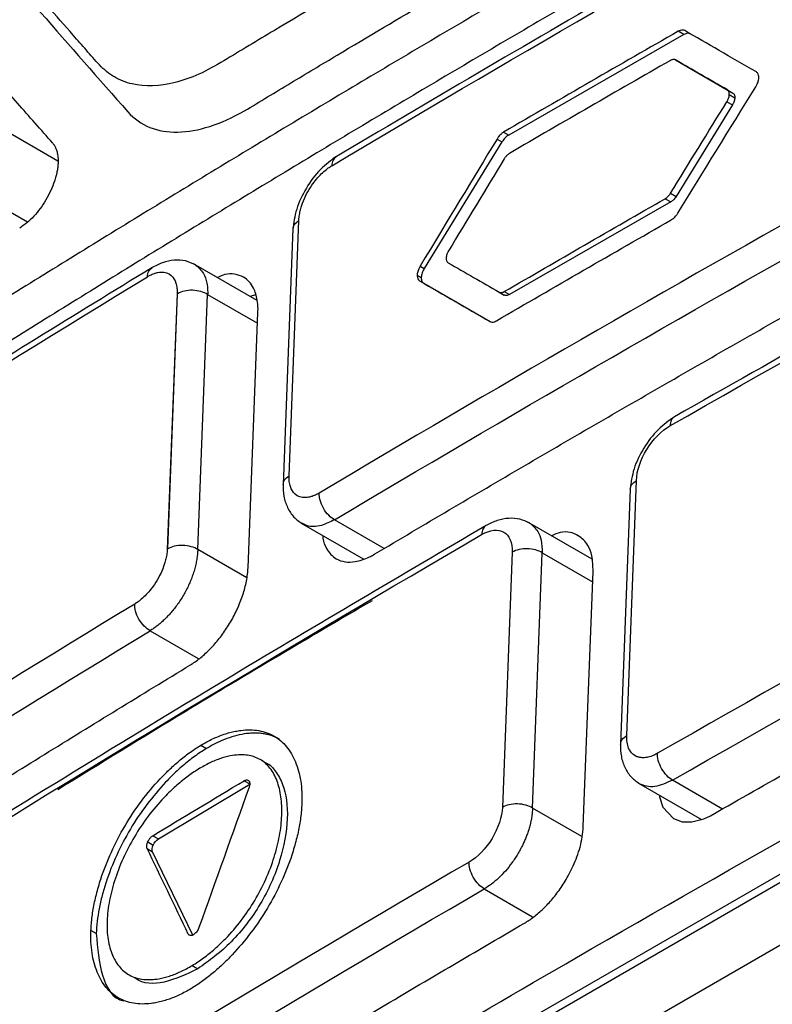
# Model space of a CAD drawing. Header units: millimetres. Extents: x 145 to 933, y -105 to 949.
# Tile 56 of 157: x 789.28 to 796.35, y 153.29 to 162.53. Entities that reach past the tile are written whole.
import ezdxf

# ---------------------------------------------------------------- set-up
doc = ezdxf.new("R2010")
doc.units = ezdxf.units.MM

msp = doc.modelspace()

# ---------------------------------------------------------------- linework, layer by layer
at = {"color": 7, "linetype": 'Continuous', "lineweight": 25}
for p, q in [((795.5214, 162.3948), (793.8752, 161.4512)), ((795.5214, 162.3948), (795.4683, 162.4254)), ((795.4427, 162.1565), (795.4958, 162.1259)), ((795.4958, 162.1259), (795.9806, 161.8459)), ((795.9292, 161.8755), (795.9806, 161.8459)), ((795.9476, 161.8315), (795.9989, 161.8019)), ((795.925, 161.7642), (795.9763, 161.7345)), ((795.9763, 161.7345), (795.448, 160.8738)), ((793.828, 161.4784), (793.8752, 161.4512)), ((793.8123, 161.3869), (793.0828, 160.1985)), ((793.7656, 161.4138), (793.8123, 161.3869)), ((795.3976, 160.8224), (793.8818, 159.9535)), ((795.3447, 160.8529), (795.3976, 160.8224)), ((795.3952, 160.9043), (795.448, 160.8738)), ((791.8125, 158.2515), (791.9047, 160.6476)), ((791.8487, 160.5734), (791.756, 158.1644)), ((791.5143, 159.8963), (790.9163, 160.2415)), ((793.0441, 160.2208), (793.0828, 160.1985)), ((793.0162, 160.1363), (793.0546, 160.1142)), ((793.0389, 160.0816), (793.0775, 160.0593)), ((793.0775, 160.0593), (793.7005, 159.6995)), ((790.7617, 159.9589), (790.6687, 157.563)), ((790.6722, 157.565), (790.7651, 159.961)), ((790.9549, 157.5582), (791.0478, 159.9542)), ((791.5013, 159.9511), (791.4442, 159.9351)), ((793.7861, 159.9754), (793.8332, 159.9482)), ((793.8343, 159.9809), (793.8818, 159.9535)), ((791.4273, 157.3875), (791.5202, 159.7835)), ((794.9837, 155.8108), (795.0752, 158.2075)), ((795.0163, 158.1264), (794.9248, 155.7296)), ((791.9255, 157.8071), (792.5091, 157.4701)), ((794.6581, 157.4685), (794.0554, 157.8164)), ((793.9076, 157.5335), (793.8163, 155.1368)), ((794.0993, 155.1301), (794.1908, 157.5268)), ((794.5765, 154.9567), (794.6679, 157.3535)), ((785.3979, 147.4787), (801.8009, 156.9482)), ((800.7003, 156.978), (786.6222, 148.8507)), ((800.6486, 156.8675), (786.5704, 148.7401)), ((790.9832, 155.7197), (791.0362, 155.6891)), ((795.0935, 155.3652), (795.6849, 155.0239)), ((790.5847, 154.8402), (791.4429, 155.3559)), ((790.485, 154.8126), (790.5369, 154.7827)), ((790.5326, 154.8703), (790.5847, 154.8402)), ((790.4791, 154.7493), (790.531, 154.7193)), ((790.9088, 153.9375), (790.531, 154.7193)), ((790.0008, 153.9516), (789.9516, 153.98)), ((790.9662, 154.0075), (790.9627, 153.9987)), ((790.9147, 153.9406), (790.908, 153.937)), ((790.9029, 153.6515), (790.9558, 153.6209))]:
    msp.add_line(p, q, dxfattribs=at)
at = {"color": 8, "linetype": 'Continuous', "lineweight": 25}
for p, q in [((789.6414, 161.2043), (789.0763, 161.5305)), ((788.8489, 160.9292), (789.3547, 160.6372)), ((791.0478, 159.9542), (791.5163, 159.6837)), ((792.7067, 157.5674), (792.2388, 157.8375)), ((791.4155, 157.2923), (790.9549, 157.5582)), ((794.1908, 157.5268), (794.6641, 157.2536)), ((790.5073, 156.7961), (790.9601, 156.5347)), ((791.3901, 155.3863), (791.4424, 155.3562)), ((795.8831, 155.1208), (795.4135, 155.3919)), ((794.5638, 154.8619), (794.0993, 155.1301)), ((793.6457, 154.3714), (794.0995, 154.1094))]:
    msp.add_line(p, q, dxfattribs=at)
at = {"color": 7, "linetype": 'Continuous', "lineweight": 25, "flags": 128}
msp.add_lwpolyline([(795.2914, 155.251), (795.2925, 155.2354), (795.3244, 155.1388), (795.4231, 155.0307), (795.5039, 155.0019), (795.5954, 155.0003), (795.7085, 155.0301), (795.7703, 155.0587), (795.7865, 155.0674), (795.7909, 155.0698), (795.7922, 155.0705), (795.7926, 155.0707), (795.7929, 155.0708), (795.7929, 155.0708)], dxfattribs=at)
at = {"color": 7, "linetype": 'Continuous', "lineweight": 25}
msp.add_arc((790.761, 157.4111), 0.1777, 119.9942, 121.27276, dxfattribs=at)
for points, knots in [([(801.1604, 171.0309), (800.7377, 170.2394), (800.2143, 169.2465), (799.6451, 168.1497), (799.4904, 167.8502), (799.3874, 167.6505), (799.3368, 167.5502), (799.2314, 167.3514), (799.1751, 167.2534), (799.0529, 167.0637), (798.8569, 166.7876), (798.5545, 166.4652), (798.3122, 166.2744), (798.149, 166.1603), (798.0664, 166.1111), (797.8189, 165.9729), (797.6541, 165.8824), (797.1605, 165.6079), (796.1763, 165.0572), (794.5509, 164.1305), (792.9458, 163.1922), (791.9918, 162.624), (791.5163, 162.339), (791.358, 162.243), (791.1212, 162.1016), (791.0427, 162.058), (790.8892, 161.9893), (790.6639, 161.9102), (790.3923, 161.9011), (790.2237, 161.9666), (790.1207, 162.0263), (790.0744, 162.065), (789.9895, 162.154), (789.9493, 162.2018), (789.8674, 162.2948), (789.7448, 162.4342), (789.2972, 162.944), (788.8969, 163.4035), (788.5808, 163.7686)], [0, 0, 0, 0, 0.125, 0.15625, 0.171875, 0.171875, 0.1875, 0.1875, 0.203125, 0.203125, 0.21875, 0.25, 0.265625, 0.265625, 0.28125, 0.28125, 0.3125, 0.3125, 0.375, 0.5, 0.625, 0.6875, 0.6875, 0.71875, 0.71875, 0.734375, 0.734375, 0.75, 0.78125, 0.796875, 0.796875, 0.8125, 0.8125, 0.828125, 0.828125, 0.84375, 0.875, 1, 1, 1, 1]), ([(805.3677, 169.0229), (805.1194, 168.8968), (804.6228, 168.6446), (803.8819, 168.2639), (803.1438, 167.8815), (802.409, 167.4973), (801.6773, 167.1112), (800.9487, 166.7234), (800.2233, 166.3337), (799.501, 165.9422), (798.7819, 165.5489), (798.066, 165.1537), (797.3532, 164.7568), (796.6435, 164.358), (795.937, 163.9574), (795.2337, 163.555), (794.5335, 163.1508), (793.8364, 162.7447), (793.1425, 162.3369), (792.4518, 161.9272), (791.7642, 161.5157), (791.0797, 161.1024), (790.3984, 160.6872), (789.7203, 160.2703), (789.0453, 159.8515), (788.3734, 159.4309), (787.7047, 159.0085), (787.0392, 158.5842), (786.3768, 158.1582), (785.7174, 157.7304), (785.2805, 157.4437), (785.0621, 157.3004)], [0, 0, 0, 0, 0.034527, 0.069044, 0.103552, 0.138053, 0.172546, 0.207033, 0.241513, 0.275989, 0.31046, 0.344927, 0.379391, 0.413852, 0.448312, 0.482771, 0.517229, 0.551688, 0.586148, 0.620609, 0.655073, 0.68954, 0.724011, 0.758487, 0.792967, 0.827454, 0.861947, 0.896448, 0.930956, 0.965473, 1, 1, 1, 1]), ([(805.7225, 168.818), (805.4745, 168.6921), (804.9785, 168.4402), (804.2382, 168.06), (803.5006, 167.6779), (802.7661, 167.2939), (802.0346, 166.908), (801.3061, 166.5202), (800.5807, 166.1305), (799.8582, 165.7389), (799.1389, 165.3455), (798.4226, 164.9502), (797.7094, 164.553), (796.9993, 164.154), (796.2924, 163.7531), (795.5885, 163.3504), (794.8878, 162.9459), (794.1903, 162.5396), (793.4959, 162.1315), (792.8048, 161.7215), (792.1168, 161.3098), (791.432, 160.8963), (790.7505, 160.481), (790.0722, 160.064), (789.3972, 159.6451), (788.7255, 159.2246), (788.057, 158.8023), (787.3918, 158.3783), (786.7301, 157.9525), (786.0714, 157.5251), (785.6351, 157.2387), (785.4169, 157.0955)], [0, 0, 0, 0, 0.034483, 0.068965, 0.103448, 0.137931, 0.172413, 0.206896, 0.241379, 0.275862, 0.310344, 0.344827, 0.37931, 0.413793, 0.448276, 0.482759, 0.517241, 0.551724, 0.586207, 0.62069, 0.655173, 0.689656, 0.724138, 0.758621, 0.793104, 0.827587, 0.862069, 0.896552, 0.931035, 0.965517, 1, 1, 1, 1]), ([(791.3938, 161.6785), (791.4658, 161.7196), (791.5383, 161.7657), (791.683, 161.8529), (791.9001, 161.9836), (792.408, 162.2878), (793.4281, 162.8938), (794.898, 163.7522), (796.3849, 164.6008), (797.4346, 165.1897), (797.9616, 165.4829), (798.188, 165.6083), (798.3012, 165.6709), (798.339, 165.6917), (798.4146, 165.7326), (798.4524, 165.7531), (798.4901, 165.775)], [0, 0, 0, 0, 0.03125, 0.03125, 0.0625, 0.125, 0.25, 0.5, 0.75, 0.875, 0.9375, 0.96875, 0.96875, 0.984375, 0.984375, 1, 1, 1, 1]), ([(797.2405, 164.1255), (796.475, 163.6943), (794.7832, 162.7413), (793.1312, 161.7654), (792.2267, 161.231)], [0, 0, 0, 0, 0.4524809, 1, 1, 1, 1]), ([(788.7418, 163.4581), (788.986, 163.1732), (789.4953, 162.5791), (790.0235, 161.9811), (790.2985, 161.6698)], [0, 0, 0, 0, 0.479458, 1, 1, 1, 1]), ([(789.5922, 161.3748), (789.4818, 161.5006), (789.2609, 161.7521), (788.9336, 162.1268), (788.6095, 162.4994), (788.2887, 162.8697), (788.0774, 163.115), (787.9719, 163.2375)], [0, 0, 0, 0, 0.20056, 0.400837, 0.600833, 0.800553, 1, 1, 1, 1]), ([(795.5821, 162.4014), (795.578, 162.4032), (795.5699, 162.4069), (795.5549, 162.407), (795.5386, 162.4036), (795.5272, 162.3977), (795.5214, 162.3948)], [0, 0, 0, 0, 0.248449, 0.498761, 0.748885, 1, 1, 1, 1]), ([(795.4106, 162.1586), (795.4079, 162.1577), (795.4025, 162.1559), (795.3969, 162.1528), (795.394, 162.1512)], [0, 0, 0, 0, 0.487125, 1, 1, 1, 1]), ([(795.4318, 162.1604), (795.4285, 162.1608), (795.4219, 162.1616), (795.4144, 162.1596), (795.4106, 162.1586)], [0, 0, 0, 0, 0.501306, 1, 1, 1, 1]), ([(795.4427, 162.1565), (795.441, 162.1574), (795.4376, 162.1592), (795.4337, 162.16), (795.4318, 162.1604)], [0, 0, 0, 0, 0.512853, 1, 1, 1, 1]), ([(795.9391, 161.8667), (795.9377, 161.8684), (795.9348, 161.872), (795.9311, 161.8743), (795.9292, 161.8755)], [0, 0, 0, 0, 0.4870954, 1, 1, 1, 1]), ([(795.9468, 161.847), (795.9461, 161.8508), (795.9446, 161.8584), (795.9409, 161.8639), (795.9391, 161.8667)], [0, 0, 0, 0, 0.501385, 1, 1, 1, 1]), ([(795.945, 161.8116), (795.9457, 161.8149), (795.9471, 161.8218), (795.9474, 161.8282), (795.9476, 161.8315)], [0, 0, 0, 0, 0.486706, 1, 1, 1, 1]), ([(795.9476, 161.8315), (795.9477, 161.8343), (795.9478, 161.8397), (795.9471, 161.8446), (795.9468, 161.847)], [0, 0, 0, 0, 0.512891, 1, 1, 1, 1]), ([(795.9806, 161.8459), (795.9836, 161.8438), (795.9894, 161.8397), (795.9953, 161.8297), (795.9988, 161.8172), (795.9989, 161.8071), (795.9989, 161.8019)], [0, 0, 0, 0, 0.254753, 0.499544, 0.744569, 1, 1, 1, 1]), ([(800.8523, 161.8041), (800.0252, 161.3576), (798.1974, 160.3708), (796.4107, 159.3591), (795.4325, 158.8051)], [0, 0, 0, 0, 0.452481, 1, 1, 1, 1]), ([(795.925, 161.7642), (795.9268, 161.7672), (795.9303, 161.773), (795.9333, 161.7791), (795.9347, 161.7821)], [0, 0, 0, 0, 0.512675, 1, 1, 1, 1]), ([(795.9347, 161.7821), (795.9369, 161.787), (795.9414, 161.797), (795.9438, 161.8067), (795.945, 161.8116)], [0, 0, 0, 0, 0.500779, 1, 1, 1, 1]), ([(795.9989, 161.8019), (795.9985, 161.7965), (795.9976, 161.7859), (795.993, 161.7688), (795.9861, 161.7514), (795.9796, 161.7402), (795.9763, 161.7345)], [0, 0, 0, 0, 0.2557051, 0.5008111, 0.745499, 1, 1, 1, 1]), ([(790.2989, 161.6693), (790.4152, 161.5375), (790.5776, 161.4751), (790.9558, 161.4825), (791.1714, 161.5513), (791.3938, 161.6785)], [0, 0, 0, 0, 0.5, 0.5, 1, 1, 1, 1]), ([(789.5923, 161.3748), (789.5981, 161.3674), (789.6097, 161.3528), (789.6231, 161.3258), (789.6349, 161.2903), (789.6433, 161.2445), (789.6428, 161.2051), (789.6425, 161.1854)], [0, 0, 0, 0, 0.166973, 0.333315, 0.500769, 0.750658, 1, 1, 1, 1]), ([(793.8752, 161.4512), (793.8695, 161.4475), (793.8581, 161.4403), (793.8414, 161.425), (793.8257, 161.4072), (793.8168, 161.3937), (793.8123, 161.3869)], [0, 0, 0, 0, 0.248298, 0.498575, 0.748682, 1, 1, 1, 1]), ([(793.8836, 161.2793), (793.8811, 161.2778), (793.8763, 161.2748), (793.8715, 161.2711), (793.8692, 161.2693)], [0, 0, 0, 0, 0.512688, 1, 1, 1, 1]), ([(789.6425, 161.1854), (789.6416, 161.1723), (789.6397, 161.1462), (789.6327, 161.1047), (789.6226, 161.0618), (789.605, 161.0032), (789.5759, 160.929), (789.5304, 160.8422), (789.4761, 160.7603), (789.4149, 160.6869), (789.3494, 160.6229), (789.3046, 160.5922), (789.2823, 160.5769)], [0, 0, 0, 0, 0.0622769, 0.1242985, 0.1866789, 0.2500215, 0.375751, 0.5000014, 0.6242989, 0.749618, 0.8752748, 1, 1, 1, 1]), ([(792.2602, 161.2509), (792.2079, 161.2136), (792.1035, 161.1389), (791.9686, 160.9562), (791.8718, 160.7514), (791.8562, 160.6252), (791.8483, 160.562)], [0, 0, 0, 0, 0.250397, 0.49988, 0.749658, 1, 1, 1, 1]), ([(793.8471, 161.2469), (793.8448, 161.2439), (793.84, 161.2378), (793.8358, 161.2311), (793.8337, 161.2276)], [0, 0, 0, 0, 0.4868639, 1, 1, 1, 1]), ([(793.8692, 161.2693), (793.8653, 161.266), (793.8576, 161.2595), (793.8506, 161.2511), (793.8471, 161.2469)], [0, 0, 0, 0, 0.500892, 1, 1, 1, 1]), ([(791.9047, 160.6476), (791.9053, 160.6579), (791.9069, 160.6836), (791.9141, 160.7256), (791.9255, 160.7705), (791.9444, 160.8275), (791.9754, 160.8982), (792.0205, 160.9737), (792.0681, 161.0364), (792.1146, 161.087), (792.1527, 161.1207), (792.1858, 161.146), (792.2025, 161.1565), (792.2135, 161.1635)], [0, 0, 0, 0, 0.057261, 0.142831, 0.219808, 0.285746, 0.428412, 0.571053, 0.678086, 0.785198, 0.892427, 0.92882, 1, 1, 1, 1]), ([(795.3447, 160.8529), (795.3473, 160.8544), (795.3521, 160.8573), (795.357, 160.861), (795.3593, 160.8628)], [0, 0, 0, 0, 0.512971, 1, 1, 1, 1]), ([(795.3593, 160.8628), (795.3632, 160.8661), (795.3711, 160.8726), (795.3781, 160.881), (795.3816, 160.8852)], [0, 0, 0, 0, 0.50088, 1, 1, 1, 1]), ([(795.3816, 160.8852), (795.384, 160.8881), (795.3888, 160.8942), (795.393, 160.9009), (795.3952, 160.9043)], [0, 0, 0, 0, 0.486644, 1, 1, 1, 1]), ([(795.448, 160.8738), (795.4444, 160.8683), (795.4373, 160.8574), (795.4248, 160.8432), (795.4115, 160.8311), (795.4023, 160.8253), (795.3976, 160.8224)], [0, 0, 0, 0, 0.255373, 0.500381, 0.745193, 1, 1, 1, 1]), ([(792.6183, 157.5164), (792.8507, 157.6543), (793.3155, 157.9303), (794.0167, 158.3419), (794.7207, 158.7519), (795.4278, 159.1601), (796.1381, 159.5666), (796.8511, 159.9713), (797.329, 160.2397), (797.568, 160.3739)], [0, 0, 0, 0, 0.142864, 0.285721, 0.428574, 0.571426, 0.714279, 0.857136, 1, 1, 1, 1]), ([(793.3106, 160.3638), (793.3089, 160.3608), (793.3054, 160.3549), (793.3025, 160.3488), (793.3011, 160.3459)], [0, 0, 0, 0, 0.512768, 1, 1, 1, 1]), ([(790.933, 160.2319), (790.9027, 160.2461), (790.8423, 160.2745), (790.7354, 160.2797), (790.6254, 160.2585), (790.5552, 160.2213), (790.5207, 160.2031)], [0, 0, 0, 0, 0.256087, 0.510679, 0.759857, 1, 1, 1, 1]), ([(793.2883, 160.2963), (793.2882, 160.2935), (793.2881, 160.2881), (793.2888, 160.2832), (793.2891, 160.2808)], [0, 0, 0, 0, 0.51301, 1, 1, 1, 1]), ([(793.2909, 160.3162), (793.2902, 160.3128), (793.2889, 160.306), (793.2885, 160.2996), (793.2883, 160.2963)], [0, 0, 0, 0, 0.486867, 1, 1, 1, 1]), ([(793.2891, 160.2808), (793.2898, 160.277), (793.2913, 160.2694), (793.2949, 160.2639), (793.2967, 160.2612)], [0, 0, 0, 0, 0.501455, 1, 1, 1, 1]), ([(793.3011, 160.3459), (793.2989, 160.3409), (793.2945, 160.3309), (793.2921, 160.3211), (793.2909, 160.3162)], [0, 0, 0, 0, 0.500993, 1, 1, 1, 1]), ([(793.2967, 160.2612), (793.2981, 160.2595), (793.3009, 160.256), (793.3045, 160.2536), (793.3064, 160.2525)], [0, 0, 0, 0, 0.487096, 1, 1, 1, 1]), ([(790.5247, 160.2055), (789.7999, 159.7608), (788.1981, 158.778), (786.6369, 157.7736), (785.7821, 157.2237)], [0, 0, 0, 0, 0.452481, 1, 1, 1, 1]), ([(793.0828, 160.1985), (793.0789, 160.1915), (793.0709, 160.1775), (793.0623, 160.1557), (793.0562, 160.1341), (793.0551, 160.1208), (793.0546, 160.1142)], [0, 0, 0, 0, 0.248327, 0.498756, 0.749012, 1, 1, 1, 1]), ([(790.4822, 160.1206), (790.4907, 160.1255), (790.5126, 160.1382), (790.5459, 160.152), (790.5793, 160.1611), (790.6383, 160.1684), (790.706, 160.1469), (790.7473, 160.0783), (790.7588, 160.0245), (790.7621, 159.9896), (790.7619, 159.9708), (790.7617, 159.9589)], [0, 0, 0, 0, 0.056063, 0.143231, 0.221616, 0.286588, 0.570575, 0.784555, 0.892118, 0.932128, 1, 1, 1, 1]), ([(791.5202, 159.7835), (791.5202, 159.7847), (791.5206, 159.7964), (791.5212, 159.8372), (791.5145, 159.9192), (791.4791, 160.0326), (791.4036, 160.116), (791.3049, 160.1463), (791.2216, 160.1508), (791.1631, 160.1238), (791.1393, 160.1128)], [0, 0, 0, 0, 0.004407, 0.043343, 0.155172, 0.33525, 0.583198, 0.744832, 0.89595, 1, 1, 1, 1]), ([(793.0546, 160.1142), (793.0546, 160.1078), (793.0547, 160.0952), (793.059, 160.0796), (793.0664, 160.0671), (793.0738, 160.0619), (793.0775, 160.0593)], [0, 0, 0, 0, 0.255109, 0.500032, 0.744938, 1, 1, 1, 1]), ([(791.0478, 159.9542), (791.0109, 159.9773), (790.9588, 159.9916), (790.8542, 159.9941), (790.8021, 159.9824), (790.7651, 159.961)], [0, 0, 0, 0, 0.5, 0.5, 1, 1, 1, 1]), ([(793.7861, 159.9754), (793.7878, 159.9745), (793.7912, 159.9727), (793.795, 159.9719), (793.7969, 159.9715)], [0, 0, 0, 0, 0.513002, 1, 1, 1, 1]), ([(793.7969, 159.9715), (793.8002, 159.9711), (793.8067, 159.9704), (793.8142, 159.9724), (793.8179, 159.9735)], [0, 0, 0, 0, 0.50124, 1, 1, 1, 1]), ([(793.8179, 159.9735), (793.8205, 159.9744), (793.8259, 159.9763), (793.8315, 159.9793), (793.8343, 159.9809)], [0, 0, 0, 0, 0.4869302, 1, 1, 1, 1]), ([(793.8818, 159.9535), (793.8771, 159.9511), (793.868, 159.9463), (793.855, 159.9433), (793.8431, 159.9436), (793.8366, 159.9467), (793.8332, 159.9482)], [0, 0, 0, 0, 0.254905, 0.49974, 0.744709, 1, 1, 1, 1]), ([(795.4325, 158.8051), (795.3798, 158.7684), (795.2746, 158.6949), (795.1389, 158.5153), (795.041, 158.3135), (795.0245, 158.1881), (795.0163, 158.1253)], [0, 0, 0, 0, 0.250196, 0.49966, 0.749517, 1, 1, 1, 1]), ([(795.0752, 158.2075), (795.0786, 158.2964), (795.1145, 158.4033), (795.231, 158.5931), (795.3108, 158.6746), (795.3904, 158.7201)], [0, 0, 0, 0, 0.5, 0.5, 1, 1, 1, 1]), ([(792.0957, 158.0883), (792.087, 158.0834), (792.0649, 158.0709), (792.0311, 158.0572), (791.9973, 158.0484), (791.9375, 158.0414), (791.869, 158.0632), (791.8272, 158.1321), (791.815, 158.1881), (791.812, 158.2234), (791.8123, 158.2423), (791.8125, 158.2515)], [0, 0, 0, 0, 0.056413, 0.143298, 0.221965, 0.286708, 0.570718, 0.784647, 0.892169, 0.947489, 1, 1, 1, 1]), ([(791.7565, 158.1751), (791.7574, 158.1357), (791.7592, 158.0556), (791.7955, 157.9486), (791.8539, 157.8579), (791.9094, 157.8196), (791.9372, 157.8003)], [0, 0, 0, 0, 0.241483, 0.490683, 0.744532, 1, 1, 1, 1]), ([(792.2388, 157.8375), (792.2216, 157.8472), (792.2029, 157.8614), (792.1668, 157.8984), (792.1495, 157.9213), (792.1213, 157.9707), (792.1105, 157.9971), (792.0974, 158.0463), (792.095, 158.0691), (792.0957, 158.0883)], [0, 0, 0, 0, 0.25, 0.25, 0.5, 0.5, 0.75, 0.75, 1, 1, 1, 1]), ([(795.7929, 155.0708), (796.0471, 155.2157), (796.5554, 155.5055), (797.322, 155.9377), (798.0916, 156.3681), (798.8646, 156.7967), (799.6409, 157.2232), (800.4203, 157.648), (800.9426, 157.9295), (801.2038, 158.0703)], [0, 0, 0, 0, 0.142841, 0.285682, 0.428528, 0.571379, 0.71424, 0.857113, 1, 1, 1, 1]), ([(793.6634, 157.7838), (792.8698, 157.3175), (791.116, 156.2868), (789.4051, 155.2323), (788.4684, 154.6549)], [0, 0, 0, 0, 0.452481, 1, 1, 1, 1]), ([(794.0738, 157.8058), (794.0437, 157.82), (793.9837, 157.8484), (793.8777, 157.855), (793.7683, 157.8361), (793.6979, 157.801), (793.6634, 157.7838)], [0, 0, 0, 0, 0.255853, 0.510207, 0.759405, 1, 1, 1, 1]), ([(792.1285, 157.6899), (792.129, 157.6813), (792.1317, 157.6325), (792.1693, 157.5499), (792.2392, 157.471), (792.3362, 157.4388), (792.4409, 157.4401), (792.5328, 157.4706), (792.595, 157.5035), (792.6115, 157.5128), (792.6161, 157.5153), (792.6176, 157.5161), (792.6181, 157.5163), (792.6183, 157.5164)], [0, 0, 0, 0, 0.033533, 0.191344, 0.42417, 0.581709, 0.730247, 0.929028, 0.98055, 0.994279, 0.998137, 0.999317, 1, 1, 1, 1]), ([(793.6211, 157.6987), (793.6994, 157.7443), (793.7761, 157.7531), (793.8819, 157.692), (793.911, 157.6228), (793.9076, 157.5335)], [0, 0, 0, 0, 0.5, 0.5, 1, 1, 1, 1]), ([(794.6679, 157.3535), (794.6664, 157.404), (794.6635, 157.4966), (794.6166, 157.6136), (794.5256, 157.704), (794.4025, 157.7398), (794.3061, 157.6992), (794.2785, 157.6876)], [0, 0, 0, 0, 0.196488, 0.359773, 0.585792, 0.881627, 1, 1, 1, 1]), ([(783.7195, 157.6103), (783.6884, 156.7712), (783.6534, 155.8275), (783.5598, 154.6069), (783.7776, 154.2876), (784.0593, 153.8341), (784.4996, 153.1449), (785.2693, 151.9437), (785.9892, 150.7897), (786.5892, 149.9092), (786.772, 149.552), (787.0259, 149.4268), (787.2977, 149.4189), (787.6662, 149.6047), (788.0804, 149.8765), (788.6892, 150.2492), (789.7499, 150.9048), (791.7416, 152.1082), (794.9343, 153.9858), (798.2929, 155.8796), (800.5996, 157.1221), (801.3314, 157.5163)], [0, 0, 0, 0, 0.091607, 0.103019, 0.125827, 0.148952, 0.185292, 0.250183, 0.366061, 0.388962, 0.4118, 0.423077, 0.434299, 0.451425, 0.468853, 0.486281, 0.52736, 0.600711, 0.731686, 0.914868, 1, 1, 1, 1]), ([(790.9549, 157.5582), (790.9383, 157.5686), (790.9174, 157.5781), (790.869, 157.5919), (790.8416, 157.5962), (790.7864, 157.5976), (790.7588, 157.5947), (790.71, 157.5832), (790.6889, 157.5747), (790.6722, 157.565)], [0, 0, 0, 0, 0.25, 0.25, 0.5, 0.5, 0.75, 0.75, 1, 1, 1, 1]), ([(790.6687, 157.563), (790.6681, 157.5528), (790.6665, 157.5271), (790.6593, 157.4851), (790.6479, 157.4401), (790.6291, 157.3831), (790.5984, 157.3123), (790.5536, 157.2366), (790.5064, 157.1737), (790.4604, 157.1229), (790.4223, 157.0888), (790.3896, 157.0634), (790.3731, 157.0528), (790.3624, 157.046)], [0, 0, 0, 0, 0.056843, 0.142761, 0.219483, 0.285624, 0.428256, 0.570887, 0.677939, 0.785092, 0.892373, 0.930328, 1, 1, 1, 1]), ([(790.9549, 157.5582), (790.9541, 157.543), (790.9527, 157.5128), (790.9462, 157.4653), (790.9367, 157.4171), (790.9241, 157.3683), (790.9086, 157.3195), (790.8903, 157.2709), (790.8695, 157.223), (790.8464, 157.1761), (790.8212, 157.1304), (790.7942, 157.0863), (790.7655, 157.0441), (790.7355, 157.0039), (790.7044, 156.9661), (790.6724, 156.9307), (790.6398, 156.898), (790.6068, 156.868), (790.5735, 156.8409), (790.5403, 156.8166), (790.5182, 156.8029), (790.5073, 156.7961)], [0, 0, 0, 0, 0.057009, 0.11353, 0.169563, 0.225108, 0.280167, 0.334739, 0.388823, 0.442422, 0.495535, 0.548161, 0.600303, 0.651959, 0.703131, 0.753818, 0.804021, 0.85374, 0.902976, 0.951729, 1, 1, 1, 1]), ([(794.1908, 157.5268), (794.1538, 157.5501), (794.1016, 157.5643), (793.9967, 157.5668), (793.9446, 157.555), (793.9076, 157.5335)], [0, 0, 0, 0, 0.5, 0.5, 1, 1, 1, 1]), ([(790.8867, 156.475), (790.9011, 156.4842), (790.9302, 156.5027), (790.9741, 156.5358), (791.0181, 156.573), (791.0619, 156.6145), (791.105, 156.6601), (791.1471, 156.7094), (791.1878, 156.7623), (791.2266, 156.8184), (791.2632, 156.8773), (791.2971, 156.9386), (791.328, 157.0018), (791.3554, 157.0664), (791.3789, 157.1318), (791.3983, 157.1974), (791.4131, 157.2624), (791.4235, 157.3265), (791.426, 157.3671), (791.4273, 157.3875)], [0, 0, 0, 0, 0.053444, 0.107554, 0.162332, 0.21778, 0.273898, 0.330688, 0.38815, 0.446287, 0.505098, 0.564585, 0.624749, 0.685591, 0.747112, 0.809313, 0.872193, 0.935756, 1, 1, 1, 1]), ([(790.5073, 156.7961), (790.4898, 156.8056), (790.4709, 156.8197), (790.4343, 156.8565), (790.4168, 156.8793), (790.3882, 156.9285), (790.3773, 156.9548), (790.364, 157.004), (790.3616, 157.0267), (790.3624, 157.046)], [0, 0, 0, 0, 0.25, 0.25, 0.5, 0.5, 0.75, 0.75, 1, 1, 1, 1]), ([(786.1396, 153.5005), (786.3623, 153.644), (786.8077, 153.931), (787.4798, 154.3593), (788.1548, 154.786), (788.833, 155.2109), (789.5143, 155.6341), (790.1985, 156.0556), (790.6573, 156.3352), (790.8867, 156.475)], [0, 0, 0, 0, 0.142912, 0.285801, 0.42867, 0.571522, 0.714359, 0.857184, 1, 1, 1, 1]), ([(790.9832, 155.7197), (791.0018, 155.7305), (791.0387, 155.7521), (791.0938, 155.7797), (791.1483, 155.8037), (791.2022, 155.8237), (791.2555, 155.8398), (791.3082, 155.852), (791.4024, 155.8671), (791.5314, 155.8658), (791.6768, 155.8133), (791.7942, 155.7137), (791.8642, 155.5928), (791.9032, 155.478), (791.923, 155.3834), (791.9336, 155.2818), (791.9325, 155.2085), (791.932, 155.1718)], [0, 0, 0, 0, 0.035801, 0.071418, 0.106966, 0.142562, 0.17832, 0.214355, 0.250778, 0.376042, 0.500222, 0.624281, 0.749865, 0.813147, 0.875524, 0.937604, 1, 1, 1, 1]), ([(791.7238, 155.7757), (791.7111, 155.7825), (791.6859, 155.7961), (791.6452, 155.8116), (791.6028, 155.8233), (791.5582, 155.8309), (791.5117, 155.8346), (791.4632, 155.8342), (791.4004, 155.8287), (791.3225, 155.8142), (791.2288, 155.7849), (791.1333, 155.7443), (791.0686, 155.7075), (791.0362, 155.6891)], [0, 0, 0, 0, 0.071088, 0.141848, 0.212506, 0.28329, 0.354426, 0.426138, 0.498644, 0.625423, 0.750421, 0.874866, 1, 1, 1, 1]), ([(794.9248, 155.7286), (794.9259, 155.6896), (794.9283, 155.6104), (794.9652, 155.5046), (795.0239, 155.4149), (795.0792, 155.3767), (795.1069, 155.3576)], [0, 0, 0, 0, 0.242112, 0.491511, 0.745174, 1, 1, 1, 1]), ([(795.2729, 155.6442), (795.262, 155.6384), (795.241, 155.6271), (795.2111, 155.6155), (795.1842, 155.6079), (795.1604, 155.6038), (795.1396, 155.6024), (795.1217, 155.6032), (795.1064, 155.6053), (795.0937, 155.6084), (795.0831, 155.6119), (795.0747, 155.6154), (795.0683, 155.6185), (795.0483, 155.6295), (795.0237, 155.6518), (794.999, 155.6958), (794.9878, 155.7373), (794.9833, 155.7778), (794.9835, 155.7998), (794.9837, 155.8108)], [0, 0, 0, 0, 0.069025, 0.133104, 0.19224, 0.246419, 0.295471, 0.339439, 0.378508, 0.412773, 0.442125, 0.466485, 0.48583, 0.500164, 0.651054, 0.749544, 0.874368, 0.937164, 1, 1, 1, 1]), ([(789.9516, 153.98), (789.9528, 154.0016), (789.955, 154.0446), (789.9623, 154.1112), (789.9725, 154.179), (789.9858, 154.2482), (790.0022, 154.3188), (790.0216, 154.3907), (790.0624, 154.5231), (790.1376, 154.7173), (790.2673, 154.9655), (790.4229, 155.1991), (790.5703, 155.374), (790.6945, 155.499), (790.7899, 155.5834), (790.8863, 155.6583), (790.9509, 155.6992), (790.9832, 155.7197)], [0, 0, 0, 0, 0.035803, 0.071421, 0.106971, 0.142568, 0.178326, 0.214359, 0.250779, 0.376043, 0.500225, 0.624293, 0.749863, 0.813163, 0.875545, 0.937618, 1, 1, 1, 1]), ([(791.0362, 155.6891), (791.0176, 155.6776), (790.9806, 155.6546), (790.9251, 155.6158), (790.8699, 155.5739), (790.815, 155.5285), (790.7604, 155.4798), (790.7061, 155.4278), (790.6088, 155.3279), (790.4738, 155.1682), (790.318, 154.9355), (790.1877, 154.688), (790.1051, 154.4762), (790.0553, 154.3084), (790.0272, 154.1849), (790.0079, 154.0652), (790.0032, 153.9895), (790.0008, 153.9516)], [0, 0, 0, 0, 0.035804, 0.071435, 0.107007, 0.142638, 0.178443, 0.214536, 0.25103, 0.376193, 0.500245, 0.623996, 0.749251, 0.81264, 0.875152, 0.937399, 1, 1, 1, 1]), ([(795.4135, 155.3919), (795.3965, 155.4018), (795.3782, 155.4161), (795.3427, 155.4536), (795.3257, 155.4766), (795.298, 155.5264), (795.2874, 155.5528), (795.2745, 155.6022), (795.2722, 155.625), (795.2729, 155.6442)], [0, 0, 0, 0, 0.25, 0.25, 0.5, 0.5, 0.75, 0.75, 1, 1, 1, 1]), ([(790.9029, 153.6515), (790.9208, 153.6627), (790.9565, 153.6849), (791.0099, 153.7226), (791.0627, 153.7633), (791.1149, 153.8073), (791.1664, 153.8546), (791.2517, 153.9391), (791.3657, 154.0704), (791.4942, 154.2599), (791.5993, 154.4625), (791.6767, 154.6691), (791.7275, 154.8726), (791.7486, 155.064), (791.7414, 155.2385), (791.7041, 155.3894), (791.6388, 155.5107), (791.5444, 155.5933), (791.4248, 155.6339), (791.3008, 155.6309), (791.1843, 155.6032), (791.0809, 155.5635), (791.0104, 155.5238), (790.9748, 155.5038)], [0, 0, 0, 0, 0.0212264, 0.0422267, 0.0630803, 0.0838682, 0.1046723, 0.1255742, 0.1889764, 0.2508434, 0.3121791, 0.3755202, 0.4377259, 0.500374, 0.5630763, 0.6253536, 0.6885467, 0.7501966, 0.811722, 0.8749411, 0.9164605, 0.9579324, 1, 1, 1, 1]), ([(791.5929, 155.5557), (791.5932, 155.5556), (791.6325, 155.5421), (791.69, 155.4762), (791.779, 155.32), (791.8147, 155.0406), (791.7537, 154.7053), (791.6501, 154.4296), (791.5453, 154.2273), (791.4174, 154.0393), (791.2236, 153.8122), (791.0627, 153.6973), (790.9558, 153.6209)], [0, 0, 0, 0, 0.000782, 0.082857, 0.167322, 0.3336, 0.50029, 0.584769, 0.666908, 0.748835, 0.833086, 1, 1, 1, 1]), ([(790.9748, 155.5038), (790.9566, 155.4925), (790.9204, 155.47), (790.8662, 155.4317), (790.8126, 155.3905), (790.7595, 155.3458), (790.7071, 155.2979), (790.6204, 155.2125), (790.5042, 155.0799), (790.3713, 154.8886), (790.2602, 154.683), (790.1767, 154.4713), (790.121, 154.2627), (790.098, 154.0671), (790.1071, 153.8911), (790.1493, 153.7425), (790.2206, 153.6255), (790.321, 153.5491), (790.4448, 153.514), (790.5714, 153.5198), (790.6898, 153.5495), (790.795, 153.5906), (790.8667, 153.6311), (790.9029, 153.6515)], [0, 0, 0, 0, 0.02114, 0.042086, 0.062914, 0.0837, 0.104522, 0.125456, 0.18867, 0.250733, 0.312563, 0.37563, 0.438299, 0.50052, 0.562698, 0.625403, 0.6882, 0.750177, 0.811971, 0.874965, 0.916525, 0.958001, 1, 1, 1, 1]), ([(791.3942, 155.3886), (791.3972, 155.39), (791.4034, 155.3928), (791.4122, 155.3945), (791.4204, 155.3945), (791.425, 155.3927), (791.4273, 155.3918)], [0, 0, 0, 0, 0.248049, 0.50118, 0.751714, 1, 1, 1, 1]), ([(791.4273, 155.3918), (791.4289, 155.391), (791.432, 155.3892), (791.4345, 155.3863), (791.4358, 155.3848)], [0, 0, 0, 0, 0.4939375, 1, 1, 1, 1]), ([(791.4377, 155.3819), (791.4389, 155.3795), (791.4413, 155.3746), (791.443, 155.3653), (791.4434, 155.355), (791.4423, 155.3473), (791.4417, 155.3435)], [0, 0, 0, 0, 0.247378, 0.500882, 0.751354, 1, 1, 1, 1]), ([(791.4417, 155.3435), (791.4411, 155.3407), (791.4399, 155.3348), (791.4379, 155.3287), (791.4368, 155.3257)], [0, 0, 0, 0, 0.492984, 1, 1, 1, 1]), ([(791.932, 155.1718), (791.9309, 155.1502), (791.9286, 155.1072), (791.9213, 155.0407), (791.911, 154.9729), (791.8976, 154.9038), (791.881, 154.8333), (791.8614, 154.7615), (791.8202, 154.6293), (791.7443, 154.4356), (791.6134, 154.1881), (791.4566, 153.9551), (791.3084, 153.7807), (791.1837, 153.656), (791.088, 153.5718), (790.9914, 153.497), (790.9268, 153.4561), (790.8945, 153.4356)], [0, 0, 0, 0, 0.035801, 0.071419, 0.106968, 0.142565, 0.178323, 0.214357, 0.250778, 0.376047, 0.500225, 0.6243, 0.749863, 0.813164, 0.875546, 0.937618, 1, 1, 1, 1]), ([(793.8163, 155.1368), (793.8129, 155.048), (793.7772, 154.9409), (793.6615, 154.7507), (793.5825, 154.6688), (793.5037, 154.6229)], [0, 0, 0, 0, 0.5, 0.5, 1, 1, 1, 1]), ([(794.0993, 155.1301), (794.0986, 155.115), (794.0972, 155.0855), (794.091, 155.04), (794.0824, 154.9954), (794.0714, 154.9519), (794.0585, 154.9098), (794.0441, 154.8696), (794.0286, 154.8313), (794.0123, 154.7952), (793.9956, 154.7613), (793.9786, 154.7297), (793.9501, 154.6803), (793.9067, 154.6146), (793.8451, 154.5377), (793.7799, 154.4707), (793.713, 154.4138), (793.668, 154.3854), (793.6457, 154.3714)], [0, 0, 0, 0, 0.056474, 0.110743, 0.162805, 0.212663, 0.260314, 0.305759, 0.348999, 0.390032, 0.428859, 0.465479, 0.499893, 0.603436, 0.705216, 0.805235, 0.903496, 1, 1, 1, 1]), ([(794.0993, 155.1301), (794.0827, 155.1405), (794.0616, 155.15), (794.013, 155.1639), (793.9854, 155.1681), (793.9302, 155.1695), (793.9026, 155.1666), (793.854, 155.155), (793.833, 155.1465), (793.8163, 155.1368)], [0, 0, 0, 0, 0.25, 0.25, 0.5, 0.5, 0.75, 0.75, 1, 1, 1, 1]), ([(794.0251, 154.0502), (794.0396, 154.059), (794.0686, 154.0768), (794.1125, 154.1087), (794.1567, 154.1445), (794.2008, 154.1848), (794.2444, 154.2292), (794.2872, 154.2775), (794.3287, 154.3295), (794.3685, 154.385), (794.4076, 154.4457), (794.4463, 154.5136), (794.484, 154.5903), (794.5186, 154.675), (794.5476, 154.7662), (794.5692, 154.8626), (794.574, 154.9246), (794.5765, 154.9567)], [0, 0, 0, 0, 0.052173, 0.105199, 0.15908, 0.213814, 0.269404, 0.325851, 0.383155, 0.441316, 0.500336, 0.566931, 0.6402, 0.720144, 0.80676, 0.900046, 1, 1, 1, 1]), ([(790.4784, 154.7945), (790.4793, 154.7974), (790.4811, 154.8035), (790.4837, 154.8096), (790.485, 154.8126)], [0, 0, 0, 0, 0.493023, 1, 1, 1, 1]), ([(790.4874, 154.818), (790.4895, 154.8219), (790.4937, 154.8298), (790.5013, 154.841), (790.5097, 154.8513), (790.5157, 154.857), (790.5187, 154.8599)], [0, 0, 0, 0, 0.2480392, 0.5011748, 0.751802, 1, 1, 1, 1]), ([(790.5187, 154.8599), (790.5209, 154.8618), (790.5255, 154.8658), (790.5302, 154.8687), (790.5326, 154.8703)], [0, 0, 0, 0, 0.4940173, 1, 1, 1, 1]), ([(790.4777, 154.7527), (790.4769, 154.7556), (790.4752, 154.7613), (790.4748, 154.7715), (790.4756, 154.7826), (790.4775, 154.7905), (790.4784, 154.7945)], [0, 0, 0, 0, 0.247468, 0.500953, 0.751421, 1, 1, 1, 1]), ([(793.6457, 154.3714), (793.6286, 154.3811), (793.6101, 154.3954), (793.5742, 154.4326), (793.557, 154.4556), (793.5291, 154.5051), (793.5184, 154.5315), (793.5053, 154.5808), (793.503, 154.6036), (793.5037, 154.6229)], [0, 0, 0, 0, 0.25, 0.25, 0.5, 0.5, 0.75, 0.75, 1, 1, 1, 1]), ([(789.9407, 146.1732), (791.0452, 146.8895), (792.1674, 147.5963), (794.4471, 148.991), (795.6047, 149.679), (799.1268, 151.7124), (801.5415, 153.0279), (804.0229, 154.3032)], [0, 0, 0, 0, 0.25, 0.25, 0.5, 0.5, 1, 1, 1, 1]), ([(788.8294, 150.9265), (789.0733, 151.0773), (789.5609, 151.3788), (790.2967, 151.8288), (791.0356, 152.2769), (791.7778, 152.7232), (792.5235, 153.1675), (793.2722, 153.6101), (793.7742, 153.9035), (794.0251, 154.0502)], [0, 0, 0, 0, 0.1428871, 0.2857598, 0.4286206, 0.5714723, 0.7143176, 0.8571593, 1, 1, 1, 1]), ([(790.8945, 153.4356), (790.8759, 153.4248), (790.8389, 153.4032), (790.7839, 153.3755), (790.7295, 153.3515), (790.6758, 153.3314), (790.6226, 153.3152), (790.5701, 153.3028), (790.4763, 153.2875), (790.3481, 153.2884), (790.2039, 153.3402), (790.0876, 153.4392), (790.0184, 153.5596), (789.9799, 153.674), (789.9605, 153.7685), (789.95, 153.87), (789.9511, 153.9433), (789.9516, 153.98)], [0, 0, 0, 0, 0.035798, 0.071412, 0.106959, 0.142555, 0.178314, 0.214351, 0.250777, 0.376034, 0.500221, 0.624283, 0.749865, 0.813153, 0.875532, 0.937609, 1, 1, 1, 1]), ([(790.9627, 153.9987), (790.9598, 153.9928), (790.954, 153.9808), (790.9421, 153.9646), (790.9288, 153.9502), (790.9194, 153.9438), (790.9147, 153.9406)], [0, 0, 0, 0, 0.245903, 0.495517, 0.74758, 1, 1, 1, 1]), ([(790.0008, 153.9516), (790.0126, 153.8157), (790.0361, 153.5446), (790.1565, 153.336), (790.2609, 153.3182), (790.2615, 153.3181)], [0, 0, 0, 0, 0.500097, 0.997353, 1, 1, 1, 1]), ([(790.908, 153.937), (790.9035, 153.9353), (790.8945, 153.9318), (790.8825, 153.9325), (790.8723, 153.937), (790.8681, 153.9438), (790.866, 153.9472)], [0, 0, 0, 0, 0.245846, 0.495471, 0.747505, 1, 1, 1, 1]), ([(790.9558, 153.6209), (790.8492, 153.5702), (790.6363, 153.469), (790.4353, 153.4783), (790.3646, 153.5348), (790.3594, 153.5389)], [0, 0, 0, 0, 0.4823087, 0.9625444, 1, 1, 1, 1])]:
    msp.add_open_spline(points, degree=3, knots=knots, dxfattribs=at)
for points in [[(792.2135, 161.1635), (793.8392, 162.1319), (795.4908, 163.0853), (797.1683, 164.0239)], [(795.4683, 162.4254), (794.9187, 162.1114), (794.372, 161.7957), (793.828, 161.4784)], [(795.4864, 162.4336), (795.4805, 162.4316), (795.4744, 162.4289), (795.4683, 162.4254)], [(795.5132, 162.4371), (795.505, 162.438), (795.4959, 162.4368), (795.4864, 162.4336)], [(795.5292, 162.4319), (795.5244, 162.4347), (795.519, 162.4364), (795.5132, 162.4371)], [(796.2016, 162.0436), (795.9611, 162.1825), (795.7369, 162.312), (795.5292, 162.4319)], [(795.394, 162.1512), (794.8882, 161.862), (794.3847, 161.5713), (793.8836, 161.2793)], [(795.9292, 161.8755), (795.7668, 161.9694), (795.6046, 162.0631), (795.4427, 162.1565)], [(796.2125, 162.0342), (796.2094, 162.038), (796.2057, 162.0412), (796.2016, 162.0436)], [(796.2231, 162.0104), (796.2211, 162.0199), (796.2175, 162.028), (796.2125, 162.0342)], [(796.1963, 161.9044), (796.2015, 161.9127), (796.2061, 161.9215), (796.21, 161.9303)], [(796.21, 161.9303), (796.2155, 161.9427), (796.2196, 161.9553), (796.222, 161.9672)], [(796.222, 161.9672), (796.2235, 161.9745), (796.2245, 161.9818), (796.2247, 161.9886)], [(796.2247, 161.9886), (796.225, 161.9964), (796.2245, 162.0038), (796.2231, 162.0104)], [(795.464, 160.7176), (795.7042, 161.1079), (795.9483, 161.5034), (796.1963, 161.9044)], [(795.3952, 160.9043), (795.5715, 161.191), (795.7481, 161.4777), (795.925, 161.7642)], [(795.3904, 158.7201), (797.1696, 159.7364), (798.9764, 160.7363), (800.8107, 161.7196)], [(793.8073, 161.4636), (793.7978, 161.4555), (793.7885, 161.4457), (793.7801, 161.4349)], [(793.828, 161.4784), (793.8211, 161.4744), (793.814, 161.4693), (793.8073, 161.4636)], [(793.7656, 161.4138), (793.5416, 161.0446), (793.3011, 160.6469), (793.0441, 160.2208)], [(793.7801, 161.4349), (793.7749, 161.4282), (793.7701, 161.4211), (793.7656, 161.4138)], [(793.8337, 161.2276), (793.6591, 160.9399), (793.4847, 160.6519), (793.3106, 160.3638)], [(797.0491, 160.948), (795.3731, 160.0091), (793.7219, 159.0559), (792.0957, 158.0883)], [(793.8343, 159.9809), (794.3354, 160.2729), (794.8389, 160.5636), (795.3447, 160.8529)], [(792.2388, 157.8375), (793.8639, 158.8044), (795.5138, 159.7569), (797.1886, 160.695)], [(793.7606, 159.7064), (794.3046, 160.0237), (794.8514, 160.3393), (795.4009, 160.6534)], [(795.4009, 160.6534), (795.4079, 160.6574), (795.4149, 160.6623), (795.4218, 160.668)], [(795.4218, 160.668), (795.4315, 160.6762), (795.4409, 160.6859), (795.4493, 160.6966)], [(795.4493, 160.6966), (795.4546, 160.7033), (795.4595, 160.7103), (795.464, 160.7176)], [(793.0307, 160.1949), (793.0253, 160.1825), (793.0213, 160.1699), (793.0188, 160.1578)], [(793.0441, 160.2208), (793.0391, 160.2124), (793.0345, 160.2036), (793.0307, 160.1949)], [(793.3064, 160.2525), (793.4661, 160.1602), (793.626, 160.0679), (793.7861, 159.9754)], [(785.7393, 157.139), (787.2932, 158.1472), (788.8742, 159.141), (790.4822, 160.1206)], [(793.0162, 160.1363), (793.0159, 160.1285), (793.0164, 160.121), (793.0178, 160.1144)], [(793.0188, 160.1578), (793.0173, 160.1504), (793.0165, 160.1432), (793.0162, 160.1363)], [(793.0178, 160.1144), (793.0196, 160.105), (793.0232, 160.097), (793.0281, 160.0908)], [(793.0281, 160.0908), (793.0312, 160.087), (793.0348, 160.0839), (793.0389, 160.0816)], [(793.0389, 160.0816), (793.262, 159.9527), (793.4825, 159.8253), (793.7004, 159.6995)], [(790.7617, 159.9589), (790.7628, 159.9596), (790.764, 159.9603), (790.7651, 159.961)], [(793.7428, 159.6981), (793.7486, 159.7001), (793.7546, 159.7029), (793.7606, 159.7064)], [(793.7004, 159.6995), (793.7051, 159.6968), (793.7104, 159.6951), (793.7161, 159.6945)], [(793.7161, 159.6945), (793.7242, 159.6936), (793.7332, 159.6948), (793.7428, 159.6981)], [(800.6883, 158.6463), (798.8568, 157.6614), (797.0516, 156.6607), (795.2729, 155.6442)], [(795.4135, 155.3919), (797.1908, 156.4076), (798.9944, 157.4074), (800.8245, 158.3913)], [(788.4258, 154.5698), (790.1289, 155.6286), (791.8607, 156.6715), (793.6211, 157.6987)], [(790.3624, 157.046), (788.7528, 156.0675), (787.1691, 155.0752), (785.6114, 154.0692)], [(785.7604, 153.8214), (787.3167, 154.8268), (788.899, 155.8183), (790.5073, 156.7961)], [(790.5326, 154.8703), (790.8177, 155.0427), (791.1035, 155.2148), (791.3901, 155.3863)], [(791.3901, 155.3863), (791.3915, 155.3871), (791.3928, 155.3879), (791.3942, 155.3886)], [(791.4358, 155.3848), (791.4365, 155.3839), (791.4371, 155.3829), (791.4377, 155.3819)], [(791.4368, 155.3257), (791.2798, 154.8864), (791.1229, 154.447), (790.9662, 154.0075)], [(790.485, 154.8126), (790.4857, 154.8144), (790.4866, 154.8162), (790.4874, 154.818)], [(790.5369, 154.7827), (790.5476, 154.8068), (790.5662, 154.8291), (790.5847, 154.8402)], [(790.4791, 154.7493), (790.4786, 154.7504), (790.4781, 154.7516), (790.4777, 154.7527)], [(790.866, 153.9472), (790.7368, 154.2147), (790.6079, 154.4821), (790.4791, 154.7493)], [(790.531, 154.7193), (790.5239, 154.7341), (790.5262, 154.7587), (790.5369, 154.7827)], [(793.5037, 154.6229), (791.7429, 153.596), (790.0097, 152.554), (788.3039, 151.4968)], [(788.4501, 151.2475), (790.1545, 152.304), (791.8864, 153.3453), (793.6457, 154.3714)]]:
    msp.add_open_spline(points, degree=3, dxfattribs=at)
at = {"color": 8, "linetype": 'Continuous', "lineweight": 25}
for points, knots in [([(792.2565, 161.2481), (792.2446, 161.2387), (792.2211, 161.2203), (792.216, 161.1822), (792.2135, 161.1635)], [0, 0, 0, 0, 0.508057, 1, 1, 1, 1]), ([(791.8496, 160.5679), (791.852, 160.5824), (791.8569, 160.6125), (791.8883, 160.6356), (791.9047, 160.6476)], [0, 0, 0, 0, 0.479097, 1, 1, 1, 1]), ([(790.4822, 160.1206), (790.4847, 160.1393), (790.4898, 160.1773), (790.5135, 160.1958), (790.5255, 160.2052)], [0, 0, 0, 0, 0.492479, 1, 1, 1, 1]), ([(790.9307, 160.2329), (790.9592, 160.2094), (791.0091, 160.1684), (791.04, 160.0745), (791.0476, 160.0075), (791.0482, 159.9705), (791.0479, 159.9585), (791.0478, 159.9542)], [0, 0, 0, 0, 0.405249, 0.70913, 0.907489, 0.966997, 1, 1, 1, 1]), ([(795.4328, 158.8048), (795.4209, 158.7954), (795.3977, 158.7771), (795.3928, 158.7388), (795.3904, 158.7201)], [0, 0, 0, 0, 0.511762, 1, 1, 1, 1]), ([(791.7568, 158.1697), (791.7592, 158.1848), (791.7641, 158.2157), (791.7962, 158.2394), (791.8125, 158.2515)], [0, 0, 0, 0, 0.490963, 1, 1, 1, 1]), ([(795.0171, 158.1263), (795.0198, 158.1413), (795.0253, 158.1722), (795.0582, 158.1955), (795.0752, 158.2075)], [0, 0, 0, 0, 0.486193, 1, 1, 1, 1]), ([(792.2388, 157.8375), (792.1977, 157.8173), (792.1052, 157.7717), (791.9994, 157.7688), (791.9483, 157.7972), (791.933, 157.8057)], [0, 0, 0, 0, 0.358887, 0.808503, 1, 1, 1, 1]), ([(793.6637, 157.7834), (793.6518, 157.774), (793.6285, 157.7556), (793.6236, 157.7174), (793.6211, 157.6987)], [0, 0, 0, 0, 0.509843, 1, 1, 1, 1]), ([(794.0716, 157.8068), (794.0997, 157.7837), (794.1475, 157.7446), (794.1858, 157.6442), (794.1891, 157.5681), (794.1908, 157.5268)], [0, 0, 0, 0, 0.395169, 0.672029, 1, 1, 1, 1]), ([(792.5916, 157.0779), (792.0032, 156.7318), (791.0077, 156.146), (790.0367, 155.5468), (789.6396, 155.3017)], [0, 0, 0, 0, 0.591026, 1, 1, 1, 1]), ([(794.9252, 155.7285), (794.928, 155.7439), (794.9335, 155.7751), (794.9668, 155.7988), (794.9837, 155.8108)], [0, 0, 0, 0, 0.491892, 1, 1, 1, 1]), ([(795.4135, 155.3919), (795.357, 155.3665), (795.2712, 155.3279), (795.1694, 155.3305), (795.1264, 155.3494), (795.1048, 155.3589)], [0, 0, 0, 0, 0.489339, 0.743691, 1, 1, 1, 1])]:
    msp.add_open_spline(points, degree=3, knots=knots, dxfattribs=at)

doc.saveas('drawing.dxf')
